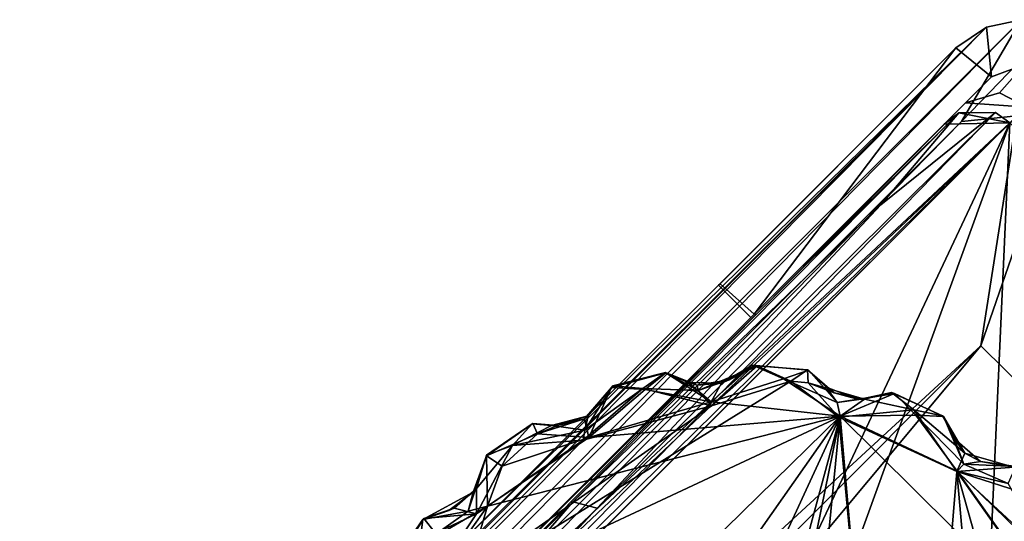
# Model space of a CAD drawing. Header units: millimetres. Extents: x -474 to 3044, y -109 to 1309.
# Tile 117 of 118: x 2962 to 3016, y 1281 to 1309. Entities that reach past the tile are written whole.
import ezdxf

# ---------------------------------------------------------------- set-up
doc = ezdxf.new("R2010")
doc.units = ezdxf.units.MM
doc.layers.add('Layer 01', color=7, linetype='Continuous', true_color=0x000000)

msp = doc.modelspace()

# ---------------------------------------------------------------- linework, layer by layer
at = {"layer": 'Layer 01'}
for points in [[(2875.355, 1166.56, 945.989), (3017.342, 1308.591, 1.014), (3015.446, 1308.188, 1.005)], [(2877.248, 1166.211, 945.977), (3017.342, 1308.591, 1.014), (2875.355, 1166.56, 945.989)], [(2877.248, 1166.211, 945.977), (3014.07, 1303.016, 35.73), (3017.342, 1308.591, 1.014)], [(3014.07, 1303.016, 35.73), (3019.157, 1308.29, 1.031), (3017.342, 1308.591, 1.014)], [(3014.07, 1303.016, 35.73), (3017.105, 1303.318, 26.498), (3019.157, 1308.29, 1.031)], [(3015.446, 1308.188, 1.005), (3017.342, 1308.591, 1.014), (3017.513, 1306.134, 1.013), (3015.71, 1305.464, 1.001)], [(2875.355, 1166.56, 945.989), (3015.446, 1308.188, 1.005), (2873.372, 1166.157, 945.983)], [(2877.589, 1170.872, 907.266), (2873.372, 1166.157, 945.983), (3015.446, 1308.188, 1.005)], [(2877.589, 1170.872, 907.266), (3015.446, 1308.188, 1.005), (2986.49, 1279.774, 182.59)], [(2986.49, 1279.774, 182.59), (3015.446, 1308.188, 1.005), (3013.766, 1307.054, 0.987)], [(3013.766, 1307.054, 0.987), (3015.446, 1308.188, 1.005), (3015.71, 1305.464, 1.001)], [(3025.932, 1280.07, 74.474), (3042.152, 1285.936, 1.002), (3020.842, 1307.248, 1), (3015.123, 1290.731, 74.965)], [(3020.842, 1307.248, 1), (3017.105, 1303.318, 26.498), (3015.123, 1290.731, 74.965)], [(3013.766, 1307.054, 0.987), (3000.763, 1294.047, 8), (2982.851, 1276.135, 165.157)], [(2986.49, 1279.774, 182.59), (3013.766, 1307.054, 0.987), (2982.851, 1276.135, 165.157)], [(3000.843, 1294.115, 1.086), (3000.763, 1294.047, 8), (3013.766, 1307.054, 0.987)], [(3002.706, 1292.455, 1.049), (3000.843, 1294.115, 1.086), (3013.766, 1307.054, 0.987)], [(3015.71, 1305.464, 1.001), (3002.706, 1292.455, 1.049), (3013.766, 1307.054, 0.987)], [(3017.513, 1306.134, 1.013), (3016.155, 1304.578, 10.97), (3014.28, 1304.038, 10.999), (3015.71, 1305.464, 1.001)], [(3017.663, 1303.807, 11), (3016.155, 1304.578, 10.97), (3017.513, 1306.134, 1.013), (3019.419, 1305.058, 1.003)], [(3002.706, 1292.455, 1.049), (3015.71, 1305.464, 1.001), (3014.28, 1304.038, 10.999), (3002.531, 1292.279, 8)], [(3017.663, 1303.807, 11), (3014.28, 1304.038, 10.999), (3016.155, 1304.578, 10.97)], [(2963.617, 1253.368, 10.997), (3014.28, 1304.038, 10.999), (2962.649, 1251.796, 11)], [(3014.28, 1304.038, 10.999), (3017.663, 1303.807, 11), (2962.649, 1251.796, 11)], [(3014.28, 1304.038, 10.999), (2963.617, 1253.368, 10.997), (3002.531, 1292.279, 8)], [(3017.663, 1303.807, 11), (3033.537, 1287.931, 11), (2962.649, 1251.796, 11)], [(2994.108, 1281.844, 161.229), (3015.93, 1303.5, 17.021), (2982.275, 1269.132, 243.867)], [(3015.93, 1303.5, 17.021), (3016.717, 1302.948, 17), (2982.275, 1269.132, 243.867)], [(2982.342, 1272.092, 222.375), (3013.928, 1303.487, 17.009), (2992.786, 1282.182, 158.871)], [(3013.124, 1302.873, 17), (3013.928, 1303.487, 17.009), (2982.342, 1272.092, 222.375)], [(3009.656, 1298.442, 51.97), (2992.786, 1282.182, 158.871), (3013.928, 1303.487, 17.009)], [(2994.108, 1281.844, 161.229), (3009.656, 1298.442, 51.97), (3015.93, 1303.5, 17.021)], [(3013.928, 1303.487, 17.009), (3015.93, 1303.5, 17.021), (3009.656, 1298.442, 51.97)], [(3016.717, 1302.948, 17), (3013.928, 1303.487, 17.009), (3013.124, 1302.873, 17)], [(3013.928, 1303.487, 17.009), (3016.717, 1302.948, 17), (3015.93, 1303.5, 17.021)], [(2877.248, 1166.211, 945.977), (2878.886, 1165.139, 945.986), (3014.07, 1303.016, 35.73)], [(2878.886, 1165.139, 945.986), (3015.123, 1290.731, 74.965), (3017.105, 1303.318, 26.498)], [(3014.07, 1303.016, 35.73), (2878.886, 1165.139, 945.986), (3017.105, 1303.318, 26.498)], [(2909.832, 1196.193, 727.713), (3016.717, 1302.948, 17), (3014.723, 1258.54, 171.363)], [(3016.717, 1302.948, 17), (2909.832, 1196.193, 727.713), (2982.275, 1269.132, 243.867)], [(3016.717, 1302.948, 17), (3013.124, 1302.873, 17), (2962.491, 1252.242, 17)], [(3001.549, 1270.702, 17), (3016.717, 1302.948, 17), (2962.491, 1252.242, 17)], [(3001.549, 1270.702, 17), (3004.684, 1269.756, 17), (3016.717, 1302.948, 17)], [(3037.947, 1281.718, 17), (3016.717, 1302.948, 17), (3004.684, 1269.756, 17), (3037.915, 1278.166, 17)], [(3014.723, 1258.54, 171.363), (3016.717, 1302.948, 17), (3037.947, 1281.718, 17)], [(2966.488, 1256.237, 185.418), (2962.491, 1252.242, 17), (3013.124, 1302.873, 17)], [(2982.342, 1272.092, 222.375), (2966.488, 1256.237, 185.418), (3013.124, 1302.873, 17)], [(2992.786, 1282.182, 158.871), (3009.656, 1298.442, 51.97), (2994.108, 1281.844, 161.229)], [(3000.763, 1294.047, 8), (3002.531, 1292.279, 8), (2977.075, 1266.824, 8), (2975.307, 1268.591, 8)], [(2982.851, 1276.135, 165.157), (3000.763, 1294.047, 8), (2975.307, 1268.591, 8)], [(3002.531, 1292.279, 8), (3000.763, 1294.047, 8), (3000.843, 1294.115, 1.086), (3002.706, 1292.455, 1.049)], [(2963.617, 1253.368, 10.997), (2977.075, 1266.824, 8), (3002.531, 1292.279, 8)], [(3015.123, 1290.731, 74.965), (2878.886, 1165.139, 945.986), (2895.989, 1171.375, 868.346)], [(2907.86, 1162.147, 859.554), (3015.123, 1290.731, 74.965), (2895.989, 1171.375, 868.346)], [(3025.932, 1280.07, 74.474), (3015.123, 1290.731, 74.965), (2907.86, 1162.147, 859.554)], [(2999.653, 1288.282, 0.279), (3001.342, 1288.865, 1.019), (3002.872, 1289.634, 0.386)], [(2999.653, 1288.282, 0.279), (3002.872, 1289.634, 0.386), (3000.373, 1287.436, -0.003)], [(3000.352, 1287.659, 8.03), (3004.328, 1288.923, 8.005), (3002.621, 1289.665, 7.423)], [(3000.92, 1288.674, 6.998), (3000.352, 1287.659, 8.03), (3002.621, 1289.665, 7.423)], [(3000.373, 1287.436, -0.003), (3002.872, 1289.634, 0.386), (3004.721, 1288.792, -0.002)], [(3000.92, 1288.674, 6.998), (3002.621, 1289.665, 7.423), (3001.342, 1288.865, 1.019)], [(3002.621, 1289.665, 7.423), (3002.872, 1289.634, 0.386), (3001.342, 1288.865, 1.019)], [(3002.872, 1289.634, 0.386), (3002.621, 1289.665, 7.423), (3005.698, 1289.389, 7.236), (3005.637, 1289.42, 0.96)], [(3004.328, 1288.923, 8.005), (3005.698, 1289.389, 7.236), (3002.621, 1289.665, 7.423)], [(3004.721, 1288.792, -0.002), (3002.872, 1289.634, 0.386), (3005.637, 1289.42, 0.96)], [(3004.721, 1288.792, -0.002), (3005.637, 1289.42, 0.96), (3005.664, 1288.693, 0.169)], [(3005.698, 1289.389, 7.236), (3006.658, 1288.465, 7.141), (3007.087, 1288.155, 0.951), (3005.637, 1289.42, 0.96)], [(3005.664, 1288.693, 0.169), (3005.637, 1289.42, 0.96), (3007.087, 1288.155, 0.951)], [(2994.97, 1288.536, 0.777), (2994.905, 1288.444, 7.463), (2997.88, 1289.256, 7.218), (2997.866, 1289.271, 1.038)], [(2996.744, 1288.337, 8.002), (2997.88, 1289.256, 7.218), (2994.905, 1288.444, 7.463)], [(2994.97, 1288.536, 0.777), (2997.866, 1289.271, 1.038), (2996.618, 1288.385, -0.023)], [(2999.653, 1288.282, 0.279), (2996.618, 1288.385, -0.023), (2997.866, 1289.271, 1.038)], [(3000.352, 1287.659, 8.03), (2997.88, 1289.256, 7.218), (2996.744, 1288.337, 8.002)], [(2997.88, 1289.256, 7.218), (2999.597, 1288.567, 1.136), (2997.866, 1289.271, 1.038)], [(2999.597, 1288.567, 1.136), (2999.653, 1288.282, 0.279), (2997.866, 1289.271, 1.038)], [(2999.597, 1288.567, 1.136), (2997.88, 1289.256, 7.218), (2999.104, 1288.715, 7.133)], [(2997.88, 1289.256, 7.218), (3000.352, 1287.659, 8.03), (2999.104, 1288.715, 7.133)], [(3000.92, 1288.674, 6.998), (3001.342, 1288.865, 1.019), (2999.597, 1288.567, 1.136)], [(2999.653, 1288.282, 0.279), (2999.597, 1288.567, 1.136), (3001.342, 1288.865, 1.019)], [(3000.352, 1287.659, 8.03), (3007.419, 1286.868, 8), (3004.328, 1288.923, 8.005)], [(3007.259, 1287.631, 7.764), (3005.698, 1289.389, 7.236), (3004.328, 1288.923, 8.005)], [(3004.328, 1288.923, 8.005), (3007.419, 1286.868, 8), (3007.259, 1287.631, 7.764)], [(3005.698, 1289.389, 7.236), (3007.259, 1287.631, 7.764), (3006.658, 1288.465, 7.141)], [(3004.721, 1288.792, -0.002), (2983.628, 1275.725, 0), (3000.373, 1287.436, -0.003)], [(3004.721, 1288.792, -0.002), (3007.353, 1286.812, 0), (2983.628, 1275.725, 0)], [(2993.447, 1286.106, 0.114), (2996.618, 1288.385, -0.023), (2993.346, 1285.564, -0.001)], [(3000.373, 1287.436, -0.003), (2993.346, 1285.564, -0.001), (2996.618, 1288.385, -0.023)], [(2993.615, 1286.902, 0.927), (2993.428, 1286.722, 7.279), (2994.905, 1288.444, 7.463), (2994.97, 1288.536, 0.777)], [(2993.428, 1286.722, 7.279), (2993.66, 1285.702, 8.007), (2994.905, 1288.444, 7.463)], [(2993.447, 1286.106, 0.114), (2994.97, 1288.536, 0.777), (2996.618, 1288.385, -0.023)], [(2993.447, 1286.106, 0.114), (2993.615, 1286.902, 0.927), (2994.97, 1288.536, 0.777)], [(2993.66, 1285.702, 8.007), (2996.744, 1288.337, 8.002), (2994.905, 1288.444, 7.463)], [(3000.352, 1287.659, 8.03), (2996.744, 1288.337, 8.002), (2993.66, 1285.702, 8.007)], [(3000.373, 1287.436, -0.003), (2996.618, 1288.385, -0.023), (2999.653, 1288.282, 0.279)], [(2999.597, 1288.567, 1.136), (2999.104, 1288.715, 7.133), (3000.92, 1288.674, 6.998)], [(3000.352, 1287.659, 8.03), (3000.92, 1288.674, 6.998), (2999.104, 1288.715, 7.133)], [(3004.721, 1288.792, -0.002), (3005.664, 1288.693, 0.169), (3007.353, 1286.812, 0)], [(3005.664, 1288.693, 0.169), (3007.087, 1288.155, 0.951), (3008.749, 1287.807, 0.56)], [(3005.664, 1288.693, 0.169), (3008.749, 1287.807, 0.56), (3007.353, 1286.812, 0)], [(3006.658, 1288.465, 7.141), (3008.453, 1287.786, 6.977), (3007.087, 1288.155, 0.951)], [(3007.259, 1287.631, 7.764), (3008.453, 1287.786, 6.977), (3006.658, 1288.465, 7.141)], [(3002.018, 1270.915, 10.999), (2962.649, 1251.796, 11), (3033.537, 1287.931, 11)], [(3005.486, 1265.729, 11), (3033.537, 1287.931, 11), (2988.431, 1228.681, 11)], [(2988.431, 1228.681, 11), (3033.537, 1287.931, 11), (3039.579, 1279.856, 11)], [(3033.537, 1287.931, 11), (3005.25, 1269.088, 11), (3002.018, 1270.915, 10.999)], [(3005.486, 1265.729, 11), (3005.25, 1269.088, 11), (3033.537, 1287.931, 11)], [(3008.453, 1287.786, 6.977), (3008.749, 1287.807, 0.56), (3007.087, 1288.155, 0.951)], [(3007.259, 1287.631, 7.764), (3010.405, 1288.113, 7.408), (3008.453, 1287.786, 6.977)], [(3007.419, 1286.868, 8), (3010.405, 1288.113, 7.408), (3007.259, 1287.631, 7.764)], [(3007.353, 1286.812, 0), (3008.749, 1287.807, 0.56), (3011.463, 1287.226, 0.021)], [(3007.419, 1286.868, 8), (3011.576, 1286.935, 8.006), (3010.405, 1288.113, 7.408)], [(3008.453, 1287.786, 6.977), (3010.227, 1288.175, 0.874), (3008.749, 1287.807, 0.56)], [(3010.227, 1288.175, 0.874), (3008.453, 1287.786, 6.977), (3010.405, 1288.113, 7.408)], [(3011.463, 1287.226, 0.021), (3008.749, 1287.807, 0.56), (3010.227, 1288.175, 0.874)], [(3010.227, 1288.175, 0.874), (3010.405, 1288.113, 7.408), (3013.081, 1286.857, 7.214), (3013.02, 1286.901, 0.869)], [(3013.02, 1286.901, 0.869), (3011.463, 1287.226, 0.021), (3010.227, 1288.175, 0.874)], [(3011.576, 1286.935, 8.006), (3013.081, 1286.857, 7.214), (3010.405, 1288.113, 7.408)], [(2983.628, 1275.725, 0), (2993.346, 1285.564, -0.001), (3000.373, 1287.436, -0.003)], [(3007.419, 1286.868, 8), (3000.352, 1287.659, 8.03), (2993.66, 1285.702, 8.007)], [(3007.419, 1286.868, 8), (2982.329, 1262.276, 8), (2985.446, 1255.563, 8.001)], [(2988.106, 1281.94, 8.002), (2982.329, 1262.276, 8), (3007.419, 1286.868, 8)], [(2983.628, 1275.725, 0), (3007.353, 1286.812, 0), (3010.906, 1248.752, 0), (2996.663, 1247.567, 0)], [(3007.419, 1286.868, 8), (2985.446, 1255.563, 8.001), (2990.62, 1250.47, 8.001)], [(2988.106, 1281.94, 8.002), (3007.419, 1286.868, 8), (2993.66, 1285.702, 8.007)], [(2990.62, 1250.47, 8.001), (2996.802, 1247.536, 8.002), (3007.419, 1286.868, 8)], [(2990.842, 1285.909, 7.971), (2993.428, 1286.722, 7.279), (2991.938, 1286.367, 7.035)], [(2993.66, 1285.702, 8.007), (2993.428, 1286.722, 7.279), (2990.842, 1285.909, 7.971)], [(2993.615, 1286.902, 0.927), (2991.616, 1286.357, 0.801), (2991.938, 1286.367, 7.035)], [(2993.447, 1286.106, 0.114), (2991.616, 1286.357, 0.801), (2993.615, 1286.902, 0.927)], [(2993.615, 1286.902, 0.927), (2991.938, 1286.367, 7.035), (2993.428, 1286.722, 7.279)], [(3007.419, 1286.868, 8), (2996.802, 1247.536, 8.002), (2999.091, 1245.984, 8.001)], [(3007.419, 1286.868, 8), (2999.091, 1245.984, 8.001), (3003.491, 1246.781, 8.001)], [(3010.758, 1248.782, 8), (3007.419, 1286.868, 8), (3003.491, 1246.781, 8.001)], [(3013.821, 1283.838, 0), (3007.353, 1286.812, 0), (3011.463, 1287.226, 0.021)], [(3013.821, 1283.838, 0), (3010.906, 1248.752, 0), (3007.353, 1286.812, 0)], [(3013.838, 1283.862, 8), (3011.576, 1286.935, 8.006), (3007.419, 1286.868, 8)], [(3021.795, 1272.644, 8.001), (3013.838, 1283.862, 8), (3007.419, 1286.868, 8)], [(3021.795, 1272.644, 8.001), (3007.419, 1286.868, 8), (3010.758, 1248.782, 8)], [(3014.255, 1284.856, 0.58), (3011.463, 1287.226, 0.021), (3013.02, 1286.901, 0.869)], [(3014.255, 1284.856, 0.58), (3013.821, 1283.838, 0), (3011.463, 1287.226, 0.021)], [(3014.194, 1284.244, 7.921), (3013.081, 1286.857, 7.214), (3011.576, 1286.935, 8.006)], [(3013.838, 1283.862, 8), (3014.194, 1284.244, 7.921), (3011.576, 1286.935, 8.006)], [(3013.081, 1286.857, 7.214), (3014.255, 1284.856, 0.58), (3013.02, 1286.901, 0.869)], [(3013.667, 1285.652, 7.128), (3014.255, 1284.856, 0.58), (3013.081, 1286.857, 7.214)], [(3013.081, 1286.857, 7.214), (3014.194, 1284.244, 7.921), (3013.667, 1285.652, 7.128)], [(2990.597, 1286.469, 6.936), (2990.55, 1286.448, 0.971), (2988.054, 1284.748, 0.998), (2988.048, 1284.699, 7.234)], [(2988.048, 1284.699, 7.234), (2990.842, 1285.909, 7.971), (2990.597, 1286.469, 6.936)], [(2989.473, 1285.278, 0.05), (2988.054, 1284.748, 0.998), (2990.55, 1286.448, 0.971)], [(2989.473, 1285.278, 0.05), (2990.55, 1286.448, 0.971), (2991.616, 1286.357, 0.801)], [(2993.447, 1286.106, 0.114), (2989.473, 1285.278, 0.05), (2991.616, 1286.357, 0.801)], [(2990.597, 1286.469, 6.936), (2991.616, 1286.357, 0.801), (2990.55, 1286.448, 0.971)], [(2991.616, 1286.357, 0.801), (2990.597, 1286.469, 6.936), (2991.938, 1286.367, 7.035)], [(2990.842, 1285.909, 7.971), (2991.938, 1286.367, 7.035), (2990.597, 1286.469, 6.936)], [(3042.152, 1285.936, 1.002), (2907.86, 1162.147, 859.554), (2900.12, 1143.902, 945.995)], [(2906.867, 1147.915, 908.325), (3042.152, 1285.936, 1.002), (2900.12, 1143.902, 945.995)], [(2906.867, 1147.915, 908.325), (3035.383, 1276.437, 53.254), (3042.152, 1285.936, 1.002)], [(2907.86, 1162.147, 859.554), (3042.152, 1285.936, 1.002), (3025.932, 1280.07, 74.474)], [(2988.048, 1284.699, 7.234), (2988.911, 1284.134, 8.011), (2990.842, 1285.909, 7.971)], [(2993.66, 1285.702, 8.007), (2988.911, 1284.134, 8.011), (2988.106, 1281.94, 8.002)], [(2993.66, 1285.702, 8.007), (2990.842, 1285.909, 7.971), (2988.911, 1284.134, 8.011)], [(2993.346, 1285.564, -0.001), (2989.473, 1285.278, 0.05), (2993.447, 1286.106, 0.114)], [(3013.667, 1285.652, 7.128), (3015.109, 1284.399, 6.992), (3014.255, 1284.856, 0.58)], [(3014.194, 1284.244, 7.921), (3015.109, 1284.399, 6.992), (3013.667, 1285.652, 7.128)], [(2993.346, 1285.564, -0.001), (2983.628, 1275.725, 0), (2987.513, 1281.531, -0.023)], [(2987.502, 1282.91, 0.482), (2989.473, 1285.278, 0.05), (2987.513, 1281.531, -0.023)], [(2989.473, 1285.278, 0.05), (2987.502, 1282.91, 0.482), (2988.054, 1284.748, 0.998)], [(2987.513, 1281.531, -0.023), (2989.473, 1285.278, 0.05), (2993.346, 1285.564, -0.001)], [(2987.057, 1281.679, 7.898), (2988.048, 1284.699, 7.234), (2987.327, 1282.71, 7.059)], [(2987.057, 1281.679, 7.898), (2988.106, 1281.94, 8.002), (2988.048, 1284.699, 7.234)], [(2987.502, 1282.91, 0.482), (2987.327, 1282.71, 7.059), (2988.048, 1284.699, 7.234), (2988.054, 1284.748, 0.998)], [(2988.106, 1281.94, 8.002), (2988.911, 1284.134, 8.011), (2988.048, 1284.699, 7.234)], [(3014.255, 1284.856, 0.58), (3016.937, 1284.089, 0.491), (3013.821, 1283.838, 0)], [(3014.255, 1284.856, 0.58), (3015.109, 1284.399, 6.992), (3016.937, 1284.089, 0.491)], [(3013.821, 1283.838, 0), (3016.937, 1284.089, 0.491), (3018.142, 1282.46, 0.025)], [(3014.194, 1284.244, 7.921), (3013.838, 1283.862, 8), (3016.631, 1283.184, 8.015)], [(3015.109, 1284.399, 6.992), (3014.194, 1284.244, 7.921), (3017.045, 1284.122, 7.212)], [(3014.194, 1284.244, 7.921), (3016.631, 1283.184, 8.015), (3017.045, 1284.122, 7.212)], [(3017.045, 1284.122, 7.212), (3016.937, 1284.089, 0.491), (3015.109, 1284.399, 6.992)], [(3016.558, 1252.756, -0.001), (3010.906, 1248.752, 0), (3013.821, 1283.838, 0)], [(3021.881, 1272.442, -0.002), (3020.858, 1258.846, 0.001), (3013.821, 1283.838, 0)], [(3019.288, 1278.763, -0.036), (3021.881, 1272.442, -0.002), (3013.821, 1283.838, 0)], [(3013.821, 1283.838, 0), (3020.858, 1258.846, 0.001), (3016.558, 1252.756, -0.001)], [(3018.142, 1282.46, 0.025), (3019.288, 1278.763, -0.036), (3013.821, 1283.838, 0)], [(3016.631, 1283.184, 8.015), (3013.838, 1283.862, 8), (3019.16, 1278.68, 8.011)], [(3021.795, 1272.644, 8.001), (3019.16, 1278.68, 8.011), (3013.838, 1283.862, 8)], [(2987.057, 1281.679, 7.898), (2987.327, 1282.71, 7.059), (2984.565, 1281.217, 7.219)], [(2987.327, 1282.71, 7.059), (2985.991, 1281.707, 6.857), (2984.565, 1281.217, 7.219)], [(2987.502, 1282.91, 0.482), (2986.28, 1281.835, 0.921), (2985.991, 1281.707, 6.857), (2987.327, 1282.71, 7.059)], [(2987.513, 1281.531, -0.023), (2986.28, 1281.835, 0.921), (2987.502, 1282.91, 0.482)], [(2901.562, 1140.325, 945.982), (3043.175, 1280.413, 1.003), (3043.592, 1282.328, 1.01)], [(2906.867, 1147.915, 908.325), (2901.562, 1140.325, 945.982), (3043.592, 1282.328, 1.01)], [(2906.867, 1147.915, 908.325), (3043.592, 1282.328, 1.01), (3035.383, 1276.437, 53.254)], [(2992.786, 1282.182, 158.871), (2982.714, 1270.454, 237.035), (2981.054, 1270.457, 236.885)], [(2982.342, 1272.092, 222.375), (2992.786, 1282.182, 158.871), (2981.054, 1270.457, 236.885)], [(2983.764, 1275.81, 8.001), (2982.329, 1262.276, 8), (2988.106, 1281.94, 8.002)], [(2992.786, 1282.182, 158.871), (2994.108, 1281.844, 161.229), (2982.714, 1270.454, 237.035)], [(2988.106, 1281.94, 8.002), (2984.391, 1279.777, 8.003), (2983.764, 1275.81, 8.001)], [(2984.391, 1279.777, 8.003), (2988.106, 1281.94, 8.002), (2987.057, 1281.679, 7.898)], [(2994.108, 1281.844, 161.229), (2982.275, 1269.132, 243.867), (2982.714, 1270.454, 237.035)], [(2985.252, 1280.459, -0.001), (2987.513, 1281.531, -0.023), (2983.628, 1275.725, 0)], [(2984.391, 1279.777, 8.003), (2987.057, 1281.679, 7.898), (2984.565, 1281.217, 7.219)], [(2984.616, 1281.269, 0.691), (2984.565, 1281.217, 7.219), (2985.991, 1281.707, 6.857)], [(2985.991, 1281.707, 6.857), (2986.28, 1281.835, 0.921), (2984.616, 1281.269, 0.691)], [(2987.513, 1281.531, -0.023), (2984.616, 1281.269, 0.691), (2986.28, 1281.835, 0.921)], [(2987.513, 1281.531, -0.023), (2985.252, 1280.459, -0.001), (2984.616, 1281.269, 0.691)], [(3037.947, 1281.718, 17), (3038.458, 1281.016, 17.031), (3014.723, 1258.54, 171.363)], [(2984.616, 1281.269, 0.691), (2983.085, 1278.872, 0.291), (2982.897, 1278.804, 7.232), (2984.565, 1281.217, 7.219)], [(2982.897, 1278.804, 7.232), (2984.391, 1279.777, 8.003), (2984.565, 1281.217, 7.219)], [(2983.085, 1278.872, 0.291), (2984.616, 1281.269, 0.691), (2985.252, 1280.459, -0.001)]]:
    msp.add_3dface(points, dxfattribs=at)

doc.saveas('drawing.dxf')
